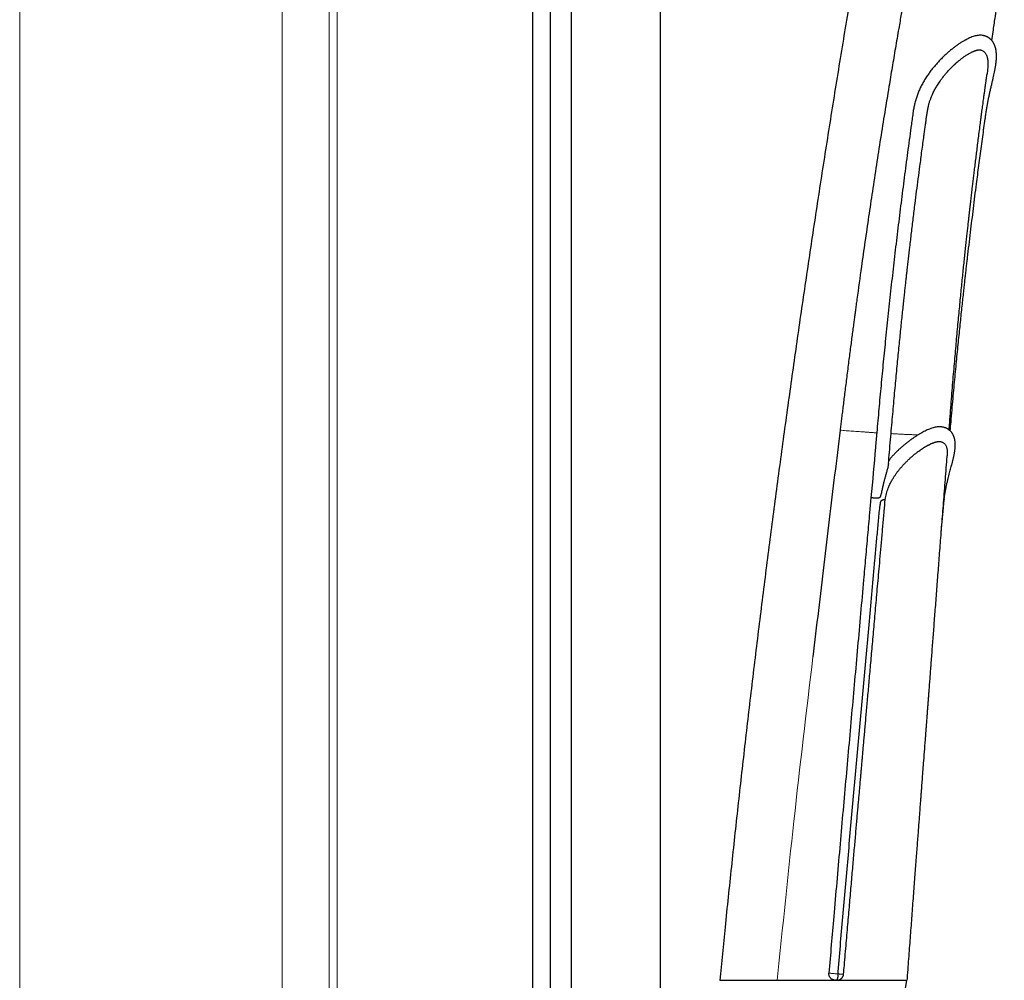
# Model space of a CAD drawing. Header units: millimetres. Extents: x 8 to 1339, y 12 to 1557.
# Tile 27 of 46: x 582 to 716, y 525 to 656. Entities that reach past the tile are written whole.
import ezdxf

# ---------------------------------------------------------------- set-up
doc = ezdxf.new("R2010")
doc.units = ezdxf.units.MM

msp = doc.modelspace()

# ---------------------------------------------------------------- linework, layer by layer
at = {"color": 7, "linetype": 'Continuous', "lineweight": 30}
for p, q in [((652.09, 522.21), (652.09, 1522.19)), ((669.43, 523.13), (669.43, 1429.71)), ((657.35, 523.26), (657.35, 1415.32)), ((654.47, 523.26), (654.47, 1412.97)), ((693.4, 525.21), (693.41, 525.21)), ((693.41, 525.21), (693.42, 525.21)), ((693.55, 526.06), (693.55, 526.07)), ((694.32, 526.04), (694.32, 526.04)), ((702.73, 524.08), (702.93, 525.22))]:
    msp.add_line(p, q, dxfattribs=at)
at = {"color": 252, "linetype": 'Continuous', "lineweight": 0}
for p, q in [((582.3, 367.6), (582.3, 1509.2)), ((617.97, 369.74), (617.97, 1507.06)), ((624.38, 370.07), (624.38, 1506.73)), ((625.49, 370.03), (625.49, 1506.78)), ((693.41, 525.21), (693.41, 525.21))]:
    msp.add_line(p, q, dxfattribs=at)
at = {"color": 7, "linetype": 'Continuous', "lineweight": 30, "flags": 128}
for points in [[(707.61, 586.14), (707.69, 587.04), (707.86, 588.97), (708, 590.52)], [(677.53, 525.2), (677.53, 525.2), (677.54, 525.2), (677.57, 525.2), (677.61, 525.2), (677.66, 525.2), (677.72, 525.2), (677.8, 525.2), (677.89, 525.2), (677.99, 525.2), (678.1, 525.2), (678.22, 525.2), (678.36, 525.2), (678.5, 525.2), (678.66, 525.2), (678.83, 525.2), (679.01, 525.2), (679.2, 525.2), (679.4, 525.2), (679.62, 525.2), (679.84, 525.2), (680.07, 525.2), (680.31, 525.2), (680.57, 525.2), (680.83, 525.2), (681.1, 525.2), (681.38, 525.21), (681.67, 525.21), (681.97, 525.21), (682.27, 525.21), (682.58, 525.21), (682.9, 525.21), (683.23, 525.21), (683.57, 525.21), (683.91, 525.21), (684.25, 525.21), (684.61, 525.21), (684.96, 525.21), (685.33, 525.21)], [(685.33, 525.21), (685.7, 525.21), (686.07, 525.21), (686.45, 525.21), (686.83, 525.21), (687.21, 525.21), (687.6, 525.21), (687.99, 525.21), (688.38, 525.21), (688.78, 525.21), (689.17, 525.21), (689.57, 525.21), (689.97, 525.21), (690.36, 525.21), (690.76, 525.21), (691.16, 525.21), (691.55, 525.21), (691.95, 525.21), (692.34, 525.21), (692.73, 525.21), (693.12, 525.21), (693.51, 525.21), (693.89, 525.22), (694.27, 525.22), (694.64, 525.22), (695.01, 525.22), (695.38, 525.22), (695.74, 525.22), (696.1, 525.22), (696.44, 525.22), (696.79, 525.22), (697.13, 525.22), (697.46, 525.22), (697.78, 525.22), (698.09, 525.22), (698.4, 525.22), (698.7, 525.22), (698.99, 525.22), (699.28, 525.22), (699.55, 525.22), (699.82, 525.22), (700.07, 525.22), (700.32, 525.22), (700.56, 525.22), (700.78, 525.22), (701, 525.22), (701.2, 525.22), (701.4, 525.22), (701.58, 525.22), (701.75, 525.22), (701.92, 525.22), (702.06, 525.22), (702.2, 525.22), (702.33, 525.22), (702.44, 525.22), (702.55, 525.22), (702.64, 525.22), (702.72, 525.22), (702.78, 525.22), (702.84, 525.22), (702.88, 525.22), (702.91, 525.22), (702.92, 525.22), (702.93, 525.22)]]:
    msp.add_lwpolyline(points, dxfattribs=at)
at = {"color": 7, "linetype": 'Continuous', "lineweight": 30}
for points, knots in [([(697.3, 670.82), (696.93, 668.71), (696.08, 663.84), (694.8, 656.2), (693.44, 647.92), (692.11, 639.63), (690.83, 631.39), (689.59, 623.19), (688.39, 615.03), (687.23, 606.86), (686.09, 598.64), (684.98, 590.37), (683.9, 582.04), (682.85, 573.7), (681.84, 565.36), (680.87, 557.07), (679.94, 548.82), (679.06, 540.62), (678.23, 532.74), (677.73, 527.6), (677.49, 525.2)], [0, 0, 0, 0, 0.0438675, 0.1009904, 0.1581165, 0.2152454, 0.2723763, 0.3284886, 0.3846017, 0.4407151, 0.4968283, 0.5539608, 0.6110918, 0.6682208, 0.725347, 0.78247, 0.838569, 0.8946638, 0.9507536, 1, 1, 1, 1]), ([(703.64, 664.69), (703.61, 664.56), (703.56, 664.29), (703.48, 663.86), (703.4, 663.38), (703.3, 662.87), (703.2, 662.32), (703.1, 661.73), (702.98, 661.1), (702.86, 660.43), (702.75, 659.79), (702.64, 659.18), (702.53, 658.6), (702.42, 657.94), (702.32, 657.41), (702.25, 657.02), (702.22, 656.85), (702.2, 656.69), (702.06, 655.93), (701.78, 654.33), (701.37, 651.91), (700.92, 649.28), (700.44, 646.37), (699.91, 643.15), (699.34, 639.6), (698.78, 636.02), (698.25, 632.48), (697.73, 629), (697.23, 625.6), (696.7, 621.85), (696.32, 619.11), (696.08, 617.37), (696.03, 616.98), (695.98, 616.6), (695.93, 616.23), (695.86, 615.78), (695.79, 615.23), (695.7, 614.52), (695.59, 613.73), (695.48, 612.87), (695.36, 611.97), (695.24, 611.03), (695.11, 610.05), (694.98, 609.04), (694.85, 608), (694.72, 606.97), (694.59, 605.95), (694.47, 604.97), (694.35, 604.02), (694.24, 603.12), (694.13, 602.27), (694.03, 601.46), (693.94, 600.7), (693.88, 600.21), (693.85, 599.97)], [0, 0, 0, 0, 0.006052, 0.01275, 0.020094, 0.028084, 0.03672, 0.045831, 0.055565, 0.065923, 0.076903, 0.085508, 0.09446, 0.103759, 0.116566, 0.119152, 0.121763, 0.124396, 0.12648, 0.15741, 0.198649, 0.239193, 0.279551, 0.334046, 0.388954, 0.444273, 0.5, 0.552864, 0.605411, 0.657644, 0.726108, 0.732107, 0.738101, 0.744091, 0.750062, 0.754953, 0.764913, 0.775336, 0.787976, 0.801238, 0.815124, 0.829634, 0.844769, 0.860244, 0.876342, 0.892578, 0.90815, 0.923354, 0.937866, 0.951684, 0.964807, 0.977234, 0.988966, 1, 1, 1, 1]), ([(714.48, 652.92), (714.54, 653.32), (714.69, 654.36), (714.87, 655.61), (715.04, 656.7), (715.14, 657.35), (715.23, 657.99), (715.33, 658.6), (715.42, 659.19), (715.5, 659.74), (715.59, 660.29), (715.67, 660.82), (715.76, 661.34), (715.83, 661.83), (715.9, 662.23), (715.95, 662.55), (715.99, 662.81), (716.03, 663.04), (716.06, 663.27), (716.09, 663.47), (716.12, 663.64), (716.14, 663.78), (716.16, 663.88), (716.17, 663.94), (716.17, 663.97), (716.18, 663.99), (716.18, 663.99)], [0, 0, 0, 0, 0.106741, 0.281323, 0.340937, 0.400748, 0.45859, 0.513909, 0.566705, 0.616979, 0.664729, 0.714937, 0.762016, 0.805966, 0.846787, 0.870844, 0.893665, 0.91525, 0.935599, 0.954283, 0.96943, 0.982048, 0.992138, 0.996235, 0.999884, 1, 1, 1, 1]), ([(713.19, 653.63), (713.12, 653.64), (712.98, 653.66), (712.75, 653.65), (712.5, 653.62), (712.22, 653.56), (711.93, 653.48), (711.62, 653.36), (711.3, 653.22), (710.97, 653.05), (710.64, 652.87), (710.28, 652.65), (709.92, 652.41), (709.55, 652.14), (709.17, 651.85), (708.78, 651.54), (708.4, 651.21), (708.01, 650.85), (707.62, 650.47), (707.23, 650.06), (706.85, 649.63), (706.48, 649.19), (706.11, 648.73), (705.76, 648.24), (705.42, 647.73), (705.11, 647.19), (704.82, 646.65), (704.57, 646.11), (704.35, 645.57), (704.17, 645.02), (704.01, 644.44), (703.88, 643.86), (703.76, 643.18), (703.66, 642.41), (703.51, 641.27), (703.23, 639.28), (702.85, 636.43), (702.4, 633.01), (701.97, 629.59), (701.55, 626.16), (701.15, 622.73), (700.76, 619.3), (700.39, 615.87), (700.04, 612.52), (699.72, 609.25), (699.41, 606.05), (699.12, 602.86), (698.93, 600.71), (698.84, 599.63), (698.84, 599.61)], [0, 0, 0, 0, 0.009017, 0.018464, 0.027919, 0.037366, 0.047089, 0.05682, 0.066544, 0.075973, 0.085409, 0.094838, 0.104533, 0.114235, 0.123931, 0.133507, 0.143091, 0.152668, 0.162512, 0.172364, 0.182208, 0.191955, 0.20171, 0.211457, 0.221513, 0.231578, 0.241633, 0.250894, 0.260163, 0.269422, 0.278986, 0.288559, 0.298129, 0.311914, 0.3257, 0.353271, 0.408401, 0.463532, 0.518662, 0.573794, 0.628924, 0.684056, 0.739186, 0.794317, 0.84555, 0.896783, 0.94802, 0.999256, 1, 1, 1, 1]), ([(708.82, 599.88), (708.86, 600.29), (708.94, 601.23), (709.07, 602.69), (709.21, 604.24), (709.34, 605.75), (709.48, 607.2), (709.61, 608.61), (709.74, 609.97), (709.87, 611.28), (710, 612.54), (710.12, 613.75), (710.24, 614.91), (710.36, 616.02), (710.47, 617.07), (710.58, 618.07), (710.68, 618.99), (710.77, 619.81), (710.85, 620.56), (710.93, 621.28), (711.01, 621.99), (711.09, 622.7), (711.21, 623.75), (711.38, 625.15), (711.58, 626.84), (711.78, 628.5), (711.98, 630.12), (712.18, 631.78), (712.38, 633.3), (712.56, 634.7), (712.72, 635.97), (712.89, 637.26), (713.07, 638.54), (713.24, 639.82), (713.41, 641.06), (713.55, 642.06), (713.66, 642.84), (713.74, 643.41), (713.83, 643.95), (713.92, 644.47), (714.02, 644.98), (714.12, 645.47), (714.23, 645.96), (714.34, 646.46), (714.46, 646.95), (714.57, 647.42), (714.67, 647.85), (714.76, 648.25), (714.82, 648.57), (714.88, 648.83), (714.91, 649.03), (714.95, 649.22), (714.98, 649.38), (715, 649.51), (715.01, 649.58), (715.01, 649.62), (715.02, 649.66), (715.02, 649.7), (715.03, 649.74), (715.03, 649.78), (715.04, 649.83), (715.05, 649.91), (715.06, 650.01), (715.08, 650.13), (715.09, 650.26), (715.1, 650.39), (715.1, 650.54), (715.11, 650.72), (715.11, 650.91), (715.1, 651.1), (715.09, 651.29), (715.07, 651.49), (715.04, 651.66), (715.02, 651.79), (715, 651.87), (714.98, 651.94), (714.96, 652), (714.95, 652.06), (714.93, 652.11), (714.9, 652.18), (714.87, 652.26), (714.84, 652.35), (714.79, 652.44), (714.75, 652.52), (714.71, 652.59), (714.67, 652.67), (714.61, 652.75), (714.55, 652.84), (714.48, 652.93), (714.41, 653), (714.35, 653.06), (714.3, 653.11), (714.25, 653.15), (714.2, 653.19), (714.14, 653.24), (714.06, 653.3), (713.97, 653.36), (713.88, 653.41), (713.79, 653.45), (713.72, 653.48), (713.65, 653.51), (713.57, 653.54), (713.5, 653.57), (713.41, 653.59), (713.32, 653.61), (713.24, 653.63), (713.2, 653.63), (713.19, 653.64)], [0, 0, 0, 0, 0.020638, 0.0474506, 0.0734526, 0.098652, 0.1230553, 0.1466647, 0.1694742, 0.1914816, 0.2126849, 0.2330825, 0.2526731, 0.2711275, 0.2888017, 0.305695, 0.3218071, 0.3348651, 0.3473603, 0.3593175, 0.3712057, 0.3832024, 0.3953072, 0.4242664, 0.4538212, 0.4807093, 0.5080656, 0.5358865, 0.5641685, 0.5853312, 0.6067413, 0.6283971, 0.650293, 0.6718711, 0.6928337, 0.7130845, 0.7228654, 0.7323677, 0.7415799, 0.7505627, 0.7593926, 0.7681292, 0.7767425, 0.7865975, 0.7962102, 0.8056285, 0.8147957, 0.8234046, 0.8314022, 0.8364276, 0.8411688, 0.8456229, 0.849778, 0.8534976, 0.8545671, 0.8555888, 0.8565627, 0.8574886, 0.8583665, 0.8592362, 0.8605187, 0.8625386, 0.8651992, 0.8684997, 0.8718563, 0.8748026, 0.8795848, 0.8837544, 0.8894705, 0.895472, 0.9003918, 0.906183, 0.913042, 0.9159466, 0.9183779, 0.9204469, 0.9224032, 0.9242554, 0.9260106, 0.9280386, 0.9307177, 0.9340241, 0.937123, 0.9396222, 0.9421356, 0.9448572, 0.9478457, 0.9511688, 0.9548235, 0.9581949, 0.9603973, 0.9623195, 0.9642402, 0.9661722, 0.9684074, 0.9712122, 0.9748447, 0.9781711, 0.9809286, 0.9832777, 0.9855011, 0.9876436, 0.990195, 0.9930218, 0.996079, 0.9987658, 1, 1, 1, 1]), ([(700.42, 595.43), (700.47, 595.95), (700.56, 597.02), (700.7, 598.64), (700.84, 600.25), (700.98, 601.78), (701.11, 603.23), (701.23, 604.65), (701.36, 606.02), (701.48, 607.35), (701.61, 608.65), (701.73, 609.9), (701.85, 611.11), (701.97, 612.28), (702.08, 613.41), (702.19, 614.49), (702.3, 615.52), (702.4, 616.51), (702.5, 617.42), (702.59, 618.24), (702.67, 618.99), (702.75, 619.71), (702.82, 620.4), (702.9, 621.07), (703.01, 622.02), (703.15, 623.29), (703.35, 624.98), (703.56, 626.81), (703.8, 628.78), (704.03, 630.67), (704.26, 632.46), (704.48, 634.15), (704.67, 635.63), (704.84, 636.89), (704.97, 637.92), (705.11, 638.95), (705.24, 639.85), (705.34, 640.61), (705.43, 641.25), (705.51, 641.86), (705.59, 642.45), (705.67, 643), (705.75, 643.52), (705.85, 643.98), (705.96, 644.42), (706.09, 644.82), (706.24, 645.21), (706.38, 645.55), (706.52, 645.86), (706.66, 646.13), (706.79, 646.38), (706.94, 646.63), (707.09, 646.88), (707.26, 647.15), (707.46, 647.44), (707.65, 647.7), (707.82, 647.93), (707.97, 648.12), (708.12, 648.31), (708.29, 648.5), (708.46, 648.7), (708.64, 648.9), (708.82, 649.09), (708.98, 649.26), (709.13, 649.4), (709.24, 649.51), (709.34, 649.61), (709.42, 649.68), (709.47, 649.73), (709.51, 649.76), (709.54, 649.79), (709.57, 649.82), (709.61, 649.86), (709.67, 649.91), (709.75, 649.98), (709.84, 650.06), (709.95, 650.15), (710.06, 650.24), (710.16, 650.32), (710.29, 650.42), (710.43, 650.53), (710.58, 650.64), (710.74, 650.76), (710.91, 650.87), (711.1, 651), (711.29, 651.11), (711.48, 651.22), (711.65, 651.31), (711.8, 651.38), (711.92, 651.44), (712.03, 651.48), (712.11, 651.52), (712.17, 651.54), (712.22, 651.55), (712.26, 651.57), (712.32, 651.59), (712.38, 651.6), (712.43, 651.62), (712.47, 651.63), (712.5, 651.63), (712.53, 651.64), (712.56, 651.65), (712.6, 651.65), (712.64, 651.66), (712.67, 651.66), (712.71, 651.67), (712.73, 651.67), (712.76, 651.67), (712.78, 651.67), (712.8, 651.67), (712.83, 651.67), (712.85, 651.66), (712.86, 651.66), (712.87, 651.66)], [0, 0, 0, 0, 0.024277, 0.0507, 0.076387, 0.099931, 0.122827, 0.14508, 0.166697, 0.187681, 0.208035, 0.227753, 0.246834, 0.265276, 0.283078, 0.299938, 0.316179, 0.3318, 0.3468, 0.359041, 0.370834, 0.38218, 0.393079, 0.40353, 0.413782, 0.438305, 0.463331, 0.493776, 0.524925, 0.55677, 0.583067, 0.609813, 0.637003, 0.653231, 0.669611, 0.686056, 0.701985, 0.712283, 0.722306, 0.73204, 0.741384, 0.750223, 0.758476, 0.765764, 0.772688, 0.779349, 0.785826, 0.792105, 0.797012, 0.801769, 0.806368, 0.810804, 0.815449, 0.820649, 0.826411, 0.832742, 0.836539, 0.840516, 0.844675, 0.849016, 0.853539, 0.858243, 0.863089, 0.867546, 0.871002, 0.874021, 0.876601, 0.878741, 0.879861, 0.880807, 0.881579, 0.882238, 0.883259, 0.884797, 0.886828, 0.889351, 0.892301, 0.895211, 0.897991, 0.900641, 0.905158, 0.909252, 0.913147, 0.918254, 0.923532, 0.929256, 0.93518, 0.941215, 0.945438, 0.949632, 0.953712, 0.957259, 0.958882, 0.960588, 0.962598, 0.964912, 0.967524, 0.969985, 0.971911, 0.973425, 0.974642, 0.976185, 0.978146, 0.980524, 0.983034, 0.985266, 0.987033, 0.988576, 0.990039, 0.992066, 0.99473, 0.998025, 1, 1, 1, 1]), ([(712.87, 651.66), (712.91, 651.65), (713.02, 651.63), (713.17, 651.58), (713.32, 651.49), (713.45, 651.39), (713.57, 651.26), (713.67, 651.1), (713.76, 650.93), (713.83, 650.73), (713.88, 650.5), (713.92, 650.26), (713.94, 649.99), (713.94, 649.71), (713.93, 649.4), (713.91, 649.06), (713.88, 648.73), (713.85, 648.5), (713.83, 648.4)], [0, 0, 0, 0, 0.04399, 0.109484, 0.174924, 0.237585, 0.300295, 0.362957, 0.427368, 0.491828, 0.556241, 0.62029, 0.684385, 0.748434, 0.814219, 0.880054, 0.945839, 1, 1, 1, 1]), ([(708.68, 600), (708.7, 600.34), (708.77, 601.22), (708.88, 602.62), (709, 604.19), (709.12, 605.72), (709.24, 607.21), (709.37, 608.64), (709.49, 610.03), (709.61, 611.38), (709.72, 612.7), (709.84, 613.99), (709.96, 615.25), (710.08, 616.46), (710.19, 617.64), (710.3, 618.78), (710.41, 619.87), (710.52, 620.93), (710.62, 621.94), (710.72, 622.92), (710.82, 623.85), (710.92, 624.74), (711.01, 625.59), (711.1, 626.4), (711.18, 627.16), (711.26, 627.88), (711.33, 628.54), (711.4, 629.15), (711.46, 629.7), (711.52, 630.21), (711.58, 630.7), (711.63, 631.16), (711.68, 631.58), (711.73, 631.98), (711.78, 632.46), (711.85, 633.04), (711.94, 633.75), (712.03, 634.5), (712.12, 635.29), (712.22, 636.13), (712.33, 636.99), (712.44, 637.87), (712.55, 638.78), (712.67, 639.72), (712.8, 640.71), (712.91, 641.53), (712.99, 642.19), (713.05, 642.66), (713.11, 643.12), (713.17, 643.55), (713.23, 643.95), (713.28, 644.33), (713.32, 644.69), (713.37, 645.03), (713.41, 645.35), (713.45, 645.64), (713.49, 645.89), (713.52, 646.12), (713.54, 646.3), (713.56, 646.46), (713.58, 646.56), (713.59, 646.63), (713.59, 646.66), (713.6, 646.7), (713.61, 646.76), (713.62, 646.86), (713.64, 647), (713.66, 647.18), (713.69, 647.39), (713.73, 647.64), (713.77, 647.94), (713.8, 648.19), (713.83, 648.35), (713.83, 648.4)], [0, 0, 0, 0, 0.0208482, 0.0540834, 0.086496, 0.1180861, 0.1488533, 0.17827, 0.2068927, 0.2347214, 0.261756, 0.2885237, 0.3144643, 0.339578, 0.3638646, 0.3873243, 0.4099569, 0.4317626, 0.4526965, 0.4728071, 0.4920944, 0.5105587, 0.5281998, 0.5447248, 0.560456, 0.5753935, 0.5895373, 0.6014951, 0.6128203, 0.6235131, 0.6335736, 0.6430017, 0.6517977, 0.6599616, 0.6676927, 0.6814247, 0.6960507, 0.7115708, 0.7279854, 0.7452943, 0.7634976, 0.7814798, 0.8002572, 0.8198297, 0.8401974, 0.8613604, 0.8712429, 0.88118, 0.8906355, 0.8995377, 0.9078865, 0.915682, 0.9229241, 0.9302512, 0.9369087, 0.9428966, 0.9482148, 0.9528634, 0.9566482, 0.9598325, 0.9624163, 0.9632304, 0.96396, 0.9646493, 0.9656912, 0.9677732, 0.9706472, 0.9743131, 0.9787709, 0.9840206, 0.9900623, 0.9968959, 1, 1, 1, 1]), ([(693.85, 599.97), (693.6, 597.95), (693.11, 593.9), (692.36, 587.8), (691.62, 581.64), (690.89, 575.43), (690.4, 571.26), (690.15, 569.17)], [0, 0, 0, 0, 0.1963793, 0.3945659, 0.5945845, 0.796457, 1, 1, 1, 1]), ([(707.53, 600.43), (707.48, 600.43), (707.37, 600.44), (707.16, 600.43), (706.91, 600.39), (706.64, 600.33), (706.34, 600.25), (706.03, 600.13), (705.72, 600.01), (705.41, 599.86), (705.1, 599.7), (704.78, 599.53), (704.57, 599.4), (704.46, 599.33)], [0, 0, 0, 0, 0.063701, 0.160211, 0.256798, 0.353313, 0.452623, 0.552012, 0.651322, 0.738068, 0.824814, 0.912407, 1, 1, 1, 1]), ([(708, 590.52), (708.01, 590.62), (708.04, 590.89), (708.1, 591.33), (708.18, 591.82), (708.28, 592.3), (708.38, 592.75), (708.48, 593.18), (708.58, 593.59), (708.68, 593.98), (708.78, 594.35), (708.88, 594.69), (708.96, 595.01), (709.04, 595.27), (709.09, 595.48), (709.13, 595.65), (709.17, 595.8), (709.21, 595.95), (709.24, 596.09), (709.27, 596.22), (709.3, 596.35), (709.33, 596.49), (709.36, 596.65), (709.39, 596.82), (709.42, 596.99), (709.45, 597.17), (709.47, 597.34), (709.48, 597.5), (709.49, 597.64), (709.5, 597.78), (709.5, 597.92), (709.5, 598.07), (709.5, 598.21), (709.49, 598.33), (709.48, 598.43), (709.47, 598.52), (709.46, 598.6), (709.44, 598.69), (709.41, 598.81), (709.38, 598.94), (709.33, 599.08), (709.29, 599.2), (709.24, 599.31), (709.19, 599.4), (709.14, 599.48), (709.09, 599.56), (709.03, 599.65), (708.96, 599.74), (708.88, 599.83), (708.79, 599.91), (708.69, 599.99), (708.6, 600.06), (708.5, 600.12), (708.41, 600.18), (708.32, 600.23), (708.21, 600.27), (708.1, 600.31), (707.99, 600.35), (707.87, 600.38), (707.75, 600.4), (707.65, 600.42), (707.57, 600.43), (707.54, 600.43), (707.53, 600.43)], [0, 0, 0, 0, 0.018116, 0.050757, 0.082486, 0.113646, 0.144429, 0.174673, 0.204262, 0.23309, 0.261062, 0.28821, 0.31466, 0.339838, 0.355152, 0.369832, 0.383872, 0.397263, 0.409999, 0.422057, 0.434128, 0.446259, 0.461347, 0.478712, 0.496148, 0.514346, 0.532774, 0.550982, 0.565001, 0.578806, 0.594341, 0.611458, 0.629718, 0.642286, 0.654373, 0.664721, 0.67362, 0.683859, 0.696125, 0.71568, 0.732329, 0.7468, 0.760166, 0.773383, 0.782243, 0.792437, 0.804411, 0.817773, 0.831135, 0.844242, 0.859178, 0.871985, 0.884104, 0.896043, 0.907948, 0.920105, 0.933014, 0.947402, 0.961697, 0.975439, 0.988321, 0.997525, 1, 1, 1, 1]), ([(698.84, 599.61), (698.78, 598.95), (698.52, 596.01), (698.26, 593.07), (698.05, 590.79)], [0, 0, 0, 0, 0.22511, 1, 1, 1, 1]), ([(699.99, 590.56), (699.99, 590.56), (700.01, 590.7), (700.06, 590.96), (700.15, 591.35), (700.26, 591.72), (700.4, 592.11), (700.57, 592.53), (700.8, 592.98), (701.03, 593.38), (701.26, 593.75), (701.49, 594.09), (701.74, 594.42), (702.01, 594.76), (702.3, 595.09), (702.6, 595.42), (702.91, 595.74), (703.24, 596.05), (703.56, 596.34), (703.9, 596.63), (704.23, 596.89), (704.53, 597.12), (704.8, 597.31), (705.03, 597.47), (705.22, 597.59), (705.37, 597.68), (705.49, 597.75), (705.59, 597.81), (705.67, 597.86), (705.75, 597.9), (705.82, 597.93), (705.9, 597.97), (705.99, 598.02), (706.09, 598.07), (706.19, 598.12), (706.3, 598.17), (706.41, 598.21), (706.52, 598.25), (706.63, 598.3), (706.74, 598.33), (706.82, 598.36), (706.89, 598.37), (706.94, 598.39), (706.99, 598.4), (707.03, 598.41), (707.08, 598.41), (707.12, 598.42), (707.15, 598.43), (707.19, 598.43), (707.22, 598.43), (707.25, 598.44), (707.28, 598.44), (707.31, 598.44), (707.35, 598.44), (707.36, 598.44), (707.37, 598.44)], [0, 0, 0, 0, 0.0005134, 0.0275925, 0.0536603, 0.0790744, 0.1041601, 0.1371819, 0.1702165, 0.2047553, 0.231632, 0.2595217, 0.2884761, 0.3184929, 0.3495606, 0.3816585, 0.4147045, 0.448276, 0.4822593, 0.516665, 0.5514638, 0.5866077, 0.6127171, 0.6378185, 0.6618566, 0.6755202, 0.6888095, 0.7011191, 0.7115048, 0.7189755, 0.7273373, 0.7372345, 0.7486777, 0.7616633, 0.7757959, 0.7899512, 0.8049077, 0.8206672, 0.8378385, 0.8562505, 0.8694983, 0.8807503, 0.8900187, 0.8981616, 0.9066702, 0.9155695, 0.9248568, 0.9330116, 0.9407076, 0.9479413, 0.9550837, 0.9644406, 0.9763955, 0.9909625, 1, 1, 1, 1]), ([(704.46, 599.33), (704.35, 599.27), (704.14, 599.13), (703.81, 598.91), (703.48, 598.68), (703.15, 598.43), (702.83, 598.18), (702.52, 597.93), (702.2, 597.66), (701.89, 597.37), (701.57, 597.07), (701.26, 596.76), (700.94, 596.43), (700.68, 596.13), (700.52, 595.94), (700.46, 595.87)], [0, 0, 0, 0, 0.082335, 0.164671, 0.247712, 0.330753, 0.407035, 0.483317, 0.560133, 0.636951, 0.71543, 0.793908, 0.872977, 0.952046, 1, 1, 1, 1]), ([(707.37, 598.43), (707.38, 598.43), (707.46, 598.43), (707.59, 598.4), (707.75, 598.35), (707.9, 598.27), (708.03, 598.17), (708.14, 598.04), (708.23, 597.89), (708.3, 597.73), (708.36, 597.54), (708.4, 597.33), (708.42, 597.1), (708.43, 596.85), (708.42, 596.64), (708.41, 596.5), (708.41, 596.47)], [0, 0, 0, 0, 0.015298, 0.09411, 0.17286, 0.253938, 0.335082, 0.416161, 0.494333, 0.572563, 0.65074, 0.730957, 0.811232, 0.891452, 0.973931, 1, 1, 1, 1]), ([(702.98, 525.22), (703, 525.44), (703.05, 526.17), (703.14, 527.38), (703.25, 528.84), (703.36, 530.25), (703.46, 531.63), (703.56, 532.97), (703.66, 534.31), (703.76, 535.64), (703.86, 536.98), (703.96, 538.26), (704.05, 539.5), (704.14, 540.69), (704.23, 541.83), (704.31, 542.92), (704.39, 543.97), (704.47, 544.97), (704.54, 545.91), (704.61, 546.8), (704.67, 547.64), (704.73, 548.43), (704.78, 549.14), (704.83, 549.77), (704.87, 550.32), (704.91, 550.84), (704.95, 551.32), (704.98, 551.78), (705.02, 552.22), (705.1, 553.29), (705.21, 554.78), (705.32, 556.23), (705.38, 557), (705.4, 557.32), (705.43, 557.62), (705.45, 557.88), (705.46, 558.09), (705.48, 558.26), (705.49, 558.38), (705.49, 558.48), (705.5, 558.56), (705.5, 558.63), (705.51, 558.72), (705.52, 558.86), (705.54, 559.05), (705.56, 559.32), (705.58, 559.63), (705.61, 559.99), (705.64, 560.38), (705.67, 560.81), (705.71, 561.27), (705.74, 561.78), (705.78, 562.32), (705.83, 562.89), (705.87, 563.49), (705.92, 564.11), (705.97, 564.77), (706.03, 565.51), (706.09, 566.34), (706.16, 567.25), (706.23, 568.2), (706.31, 569.2), (706.39, 570.25), (706.47, 571.32), (706.56, 572.41), (706.64, 573.53), (706.73, 574.69), (706.82, 575.89), (706.92, 577.13), (707.01, 578.39), (707.11, 579.66), (707.21, 580.94), (707.31, 582.25), (707.41, 583.61), (707.52, 585), (707.63, 586.42), (707.74, 587.88), (707.86, 589.38), (707.98, 590.91), (708.1, 592.47), (708.22, 594.06), (708.32, 595.39), (708.39, 596.2), (708.41, 596.47)], [0, 0, 0, 0, 0.009546, 0.030543, 0.050982, 0.070865, 0.09019, 0.108958, 0.127168, 0.146556, 0.165269, 0.183308, 0.200673, 0.217363, 0.23338, 0.248722, 0.263389, 0.277383, 0.290702, 0.303127, 0.314902, 0.326027, 0.336501, 0.344667, 0.352389, 0.359666, 0.3665, 0.372889, 0.378965, 0.385017, 0.418098, 0.441458, 0.446025, 0.450585, 0.454963, 0.45872, 0.461533, 0.463836, 0.465627, 0.466907, 0.467809, 0.468852, 0.47009, 0.471521, 0.47462, 0.478361, 0.482743, 0.487766, 0.493431, 0.499346, 0.505829, 0.51288, 0.520474, 0.528536, 0.536905, 0.54572, 0.554982, 0.564689, 0.576828, 0.5896, 0.603004, 0.61704, 0.63171, 0.647011, 0.662139, 0.677838, 0.694108, 0.710947, 0.728357, 0.746336, 0.76381, 0.781791, 0.800277, 0.819269, 0.838768, 0.858772, 0.879281, 0.900296, 0.921816, 0.94384, 0.965963, 0.988571, 1, 1, 1, 1]), ([(700.42, 595.43), (700.42, 595.39), (700.4, 595.28), (700.37, 595.09), (700.32, 594.85), (700.26, 594.61), (700.17, 594.3), (700.07, 593.93), (699.95, 593.49), (699.83, 593.05), (699.71, 592.59), (699.6, 592.12), (699.51, 591.69), (699.44, 591.37), (699.39, 591.16), (699.35, 591.03), (699.31, 590.93), (699.27, 590.86), (699.21, 590.79), (699.13, 590.75), (699.05, 590.74), (698.94, 590.73), (698.81, 590.73), (698.66, 590.73), (698.51, 590.74), (698.38, 590.75), (698.26, 590.76), (698.16, 590.77), (698.1, 590.78), (698.07, 590.78), (698.05, 590.79)], [0, 0, 0, 0, 0.022688, 0.063083, 0.103523, 0.144992, 0.18647, 0.25806, 0.329672, 0.402006, 0.474345, 0.551626, 0.628977, 0.680263, 0.705967, 0.731639, 0.743463, 0.755458, 0.769909, 0.784382, 0.797156, 0.810229, 0.83414, 0.858708, 0.88334, 0.908617, 0.934501, 0.961133, 0.980415, 1, 1, 1, 1]), ([(698.05, 590.79), (698.02, 590.56), (697.96, 590.1), (697.9, 589.42), (697.78, 587.95), (697.59, 585.7), (697.31, 582.66), (696.99, 579.11), (696.5, 573.54), (695.82, 565.95), (695.01, 556.84), (694.33, 549.24), (693.66, 541.58), (693.03, 534.4), (692.54, 528.74), (692.32, 526.18)], [0, 0, 0, 0, 0.010589, 0.021183, 0.031779, 0.078808, 0.125838, 0.172868, 0.24341, 0.384494, 0.525578, 0.666663, 0.737205, 0.881356, 1, 1, 1, 1]), ([(693.55, 526.07), (693.56, 526.17), (693.8, 528.93), (694.27, 534.33), (694.97, 542.27), (695.68, 550.21), (696.4, 558.15), (697.12, 566.08), (697.84, 574.14), (698.4, 580.24), (698.77, 584.39), (698.93, 586.12), (699.05, 587.5), (699.15, 588.54), (699.23, 589.32), (699.3, 589.84), (699.34, 590.06), (699.37, 590.21), (699.4, 590.3), (699.43, 590.37), (699.48, 590.44), (699.54, 590.48), (699.61, 590.5), (699.68, 590.52), (699.76, 590.53), (699.85, 590.54), (699.92, 590.54), (699.97, 590.55), (699.99, 590.55), (699.99, 590.55), (699.99, 590.56)], [0, 0, 0, 0, 0.004953, 0.126261, 0.247568, 0.368875, 0.490182, 0.611489, 0.732796, 0.85957, 0.891265, 0.92296, 0.938788, 0.954618, 0.970583, 0.974574, 0.97857, 0.980672, 0.981745, 0.982816, 0.984202, 0.985595, 0.986663, 0.987757, 0.989922, 0.992144, 0.994444, 0.9968, 0.999318, 1, 1, 1, 1]), ([(694.33, 526.04), (694.36, 526.43), (694.44, 527.34), (694.56, 528.74), (694.68, 530.24), (694.81, 531.69), (694.93, 533.1), (695.05, 534.45), (695.16, 535.76), (695.27, 537.04), (695.38, 538.28), (695.48, 539.49), (695.59, 540.67), (695.69, 541.81), (695.78, 542.91), (695.88, 543.97), (695.97, 544.99), (696.05, 545.97), (696.13, 546.91), (696.21, 547.81), (696.29, 548.67), (696.36, 549.49), (696.43, 550.27), (696.5, 551.01), (696.56, 551.7), (696.61, 552.32), (696.66, 552.9), (696.71, 553.45), (696.76, 554.01), (696.81, 554.59), (696.87, 555.22), (696.93, 555.91), (696.99, 556.66), (697.06, 557.45), (697.14, 558.27), (697.21, 559.13), (697.29, 560.03), (697.37, 560.96), (697.46, 561.93), (697.55, 562.94), (697.64, 564), (697.74, 565.11), (697.84, 566.25), (697.95, 567.44), (698.06, 568.67), (698.17, 569.94), (698.28, 571.24), (698.4, 572.59), (698.52, 573.98), (698.65, 575.41), (698.78, 576.88), (698.91, 578.38), (699.05, 579.93), (699.2, 581.58), (699.35, 583.32), (699.51, 585.16), (699.68, 587.05), (699.84, 588.85), (699.94, 590.03), (699.99, 590.56)], [0, 0, 0, 0, 0.018336, 0.042102, 0.06525, 0.087779, 0.10969, 0.130608, 0.15093, 0.170656, 0.189788, 0.208696, 0.226985, 0.244654, 0.261704, 0.278134, 0.293946, 0.309138, 0.323711, 0.337665, 0.351, 0.363716, 0.375813, 0.387291, 0.398149, 0.407559, 0.416449, 0.424824, 0.433303, 0.442306, 0.451831, 0.462793, 0.474374, 0.486576, 0.499397, 0.512838, 0.526642, 0.541045, 0.556046, 0.571645, 0.588179, 0.605335, 0.623115, 0.641517, 0.660542, 0.680189, 0.700459, 0.72135, 0.742863, 0.764997, 0.787752, 0.811127, 0.835122, 0.859737, 0.887527, 0.916065, 0.94535, 0.975379, 1, 1, 1, 1]), ([(707.95, 590.54), (707.96, 590.54), (707.98, 590.54), (708, 590.53), (708, 590.53), (708, 590.52)], [0, 0, 0, 0, 0.409192, 0.84581, 1, 1, 1, 1]), ([(693.09, 525.22), (693.08, 525.23), (693.02, 525.23), (692.91, 525.26), (692.77, 525.32), (692.64, 525.41), (692.53, 525.52), (692.45, 525.64), (692.38, 525.78), (692.34, 525.91), (692.32, 526.05), (692.32, 526.14), (692.32, 526.18)], [0, 0, 0, 0, 0.0265284, 0.1397807, 0.2533142, 0.3668468, 0.4773312, 0.5878157, 0.6982627, 0.8087093, 0.9043547, 1, 1, 1, 1]), ([(677.49, 525.2), (677.49, 525.2), (677.5, 525.2), (677.56, 525.2), (677.66, 525.2), (677.79, 525.2), (677.97, 525.2), (678.19, 525.2), (678.44, 525.2), (678.73, 525.2), (679.06, 525.2), (679.42, 525.2), (679.82, 525.2), (680.25, 525.2), (680.72, 525.2), (681.21, 525.21), (681.72, 525.21), (682.27, 525.21), (682.85, 525.21), (683.45, 525.21), (684.07, 525.21), (684.68, 525.21), (685.1, 525.21), (685.3, 525.21)], [0, 0, 0, 0, 0.0477227, 0.0946469, 0.1416067, 0.1885303, 0.2368033, 0.2851147, 0.3333871, 0.380547, 0.427743, 0.4749034, 0.523418, 0.5719722, 0.6204878, 0.6679343, 0.7154173, 0.7628642, 0.8116794, 0.8605339, 0.9093489, 0.9546118, 1, 1, 1, 1]), ([(677.53, 525.2), (677.52, 525.2), (677.49, 525.2), (677.49, 525.2), (677.49, 525.2)], [0, 0, 0, 0, 0.283284, 1, 1, 1, 1]), ([(685.32, 525.21), (685.51, 525.21), (685.9, 525.21), (686.49, 525.21), (687.09, 525.21), (687.71, 525.21), (688.34, 525.21), (688.99, 525.21), (689.67, 525.21), (690.37, 525.21), (691.08, 525.21), (691.79, 525.21), (692.5, 525.21), (692.97, 525.21), (693.21, 525.21)], [0, 0, 0, 0, 0.077472, 0.154991, 0.232462, 0.3117, 0.390989, 0.470226, 0.557228, 0.644296, 0.731298, 0.820841, 0.910457, 1, 1, 1, 1]), ([(693.09, 525.22), (693.1, 525.22), (693.12, 525.22), (693.15, 525.22), (693.17, 525.22), (693.19, 525.21), (693.2, 525.21), (693.2, 525.21), (693.2, 525.21), (693.2, 525.21), (693.2, 525.21), (693.21, 525.21), (693.21, 525.21)], [0, 0, 0, 0, 0.151423, 0.434764, 0.63922, 0.750822, 0.786412, 0.806543, 0.825753, 0.857252, 0.937842, 1, 1, 1, 1]), ([(693.34, 525.21), (693.34, 525.21), (693.32, 525.21), (693.29, 525.21), (693.26, 525.21), (693.24, 525.21), (693.23, 525.21), (693.22, 525.21)], [0, 0, 0, 0, 0.111042, 0.374198, 0.637242, 0.899734, 1, 1, 1, 1]), ([(693.55, 526.06), (693.55, 526.01), (693.55, 525.91), (693.54, 525.77), (693.52, 525.63), (693.5, 525.51), (693.47, 525.41), (693.44, 525.32), (693.41, 525.26), (693.38, 525.22), (693.35, 525.22), (693.34, 525.21), (693.34, 525.21)], [0, 0, 0, 0, 0.109735, 0.222653, 0.332388, 0.445306, 0.555042, 0.667961, 0.777701, 0.890623, 0.991475, 1, 1, 1, 1]), ([(693.4, 525.21), (693.4, 525.21), (693.4, 525.21), (693.38, 525.21), (693.36, 525.21), (693.34, 525.21), (693.34, 525.21)], [0, 0, 0, 0, 0.079855, 0.373036, 0.840288, 1, 1, 1, 1]), ([(693.4, 525.21), (693.63, 525.21), (694.06, 525.22), (694.68, 525.22), (695.26, 525.22), (695.83, 525.22), (696.39, 525.22), (696.94, 525.22), (697.49, 525.22), (698.04, 525.22), (698.58, 525.22), (699.1, 525.22), (699.6, 525.22), (700.08, 525.22), (700.52, 525.22), (700.92, 525.22), (701.29, 525.22), (701.63, 525.22), (701.93, 525.22), (702.2, 525.22), (702.43, 525.22), (702.62, 525.22), (702.77, 525.22), (702.88, 525.22), (702.95, 525.22), (702.98, 525.22), (702.98, 525.22), (702.98, 525.22)], [0, 0, 0, 0, 0.042152, 0.079067, 0.116005, 0.15292, 0.190671, 0.228446, 0.266198, 0.307794, 0.349423, 0.39102, 0.433804, 0.476623, 0.519408, 0.561359, 0.603341, 0.645291, 0.688446, 0.731636, 0.774791, 0.816969, 0.859179, 0.901357, 0.944765, 0.988209, 1, 1, 1, 1]), ([(693.42, 525.21), (693.42, 525.21), (693.43, 525.21), (693.43, 525.21), (693.43, 525.21), (693.44, 525.21), (693.45, 525.21), (693.48, 525.22), (693.53, 525.22), (693.6, 525.23), (693.67, 525.25), (693.76, 525.28), (693.84, 525.31), (693.92, 525.36), (693.99, 525.41), (694.05, 525.47), (694.12, 525.53), (694.17, 525.61), (694.22, 525.69), (694.26, 525.77), (694.29, 525.86), (694.32, 525.95), (694.32, 526.01), (694.32, 526.04)], [0, 0, 0, 0, 0.014807, 0.027403, 0.032009, 0.034152, 0.037584, 0.055614, 0.107656, 0.148076, 0.202392, 0.27716, 0.340992, 0.401031, 0.46458, 0.529923, 0.596446, 0.663752, 0.731589, 0.799795, 0.868259, 0.936901, 1, 1, 1, 1])]:
    msp.add_open_spline(points, degree=3, knots=knots, dxfattribs=at)
at = {"color": 252, "linetype": 'Continuous', "lineweight": 0}
for points, knots in [([(693.85, 599.97), (693.98, 599.96), (694.25, 599.93), (694.66, 599.9), (695.08, 599.87), (695.52, 599.84), (695.97, 599.8), (696.44, 599.77), (696.91, 599.74), (697.39, 599.71), (697.87, 599.67), (698.35, 599.64), (698.67, 599.62), (698.84, 599.61)], [0, 0, 0, 0, 0.082387, 0.166358, 0.252008, 0.339457, 0.428798, 0.520091, 0.613412, 0.708846, 0.803851, 0.900904, 1, 1, 1, 1]), ([(700.78, 599.5), (700.86, 599.5), (701.06, 599.49), (701.45, 599.47), (701.93, 599.44), (702.47, 599.41), (703, 599.39), (703.5, 599.37), (703.99, 599.35), (704.3, 599.34), (704.46, 599.33)], [0, 0, 0, 0, 0.061454, 0.145193, 0.284051, 0.424828, 0.567185, 0.71076, 0.855162, 1, 1, 1, 1]), ([(685.3, 525.21), (686.04, 532.42), (687.53, 547.09), (689.27, 561.73), (690.15, 569.17)], [0, 0, 0, 0, 0.491275, 1, 1, 1, 1]), ([(692.32, 526.18), (692.33, 526.18), (692.35, 526.18), (692.39, 526.17), (692.49, 526.16), (692.6, 526.15), (692.73, 526.13), (692.87, 526.12), (693.03, 526.1), (693.2, 526.09), (693.38, 526.08), (693.49, 526.07), (693.55, 526.06), (693.55, 526.06)], [0, 0, 0, 0, 0.026429, 0.15408, 0.258169, 0.362257, 0.466233, 0.57021, 0.674394, 0.778578, 0.889268, 0.999957, 1, 1, 1, 1]), ([(693.22, 525.21), (693.22, 525.21), (693.21, 525.21), (693.2, 525.21), (693.2, 525.21), (693.2, 525.21), (693.21, 525.21)], [0, 0, 0, 0, 0.221839, 0.442458, 0.797843, 1, 1, 1, 1]), ([(693.42, 525.21), (693.42, 525.21), (693.43, 525.21), (693.43, 525.21), (693.42, 525.21), (693.41, 525.21), (693.4, 525.21)], [0, 0, 0, 0, 0.232312, 0.503775, 0.775328, 1, 1, 1, 1]), ([(693.55, 526.07), (693.61, 526.06), (693.71, 526.06), (693.87, 526.05), (694.02, 526.04), (694.14, 526.03), (694.22, 526.03), (694.29, 526.03), (694.32, 526.03), (694.32, 526.04), (694.32, 526.04)], [0, 0, 0, 0, 0.124722, 0.252947, 0.414434, 0.540578, 0.67035, 0.796518, 0.926317, 1, 1, 1, 1])]:
    msp.add_open_spline(points, degree=3, knots=knots, dxfattribs=at)

doc.saveas('drawing.dxf')
